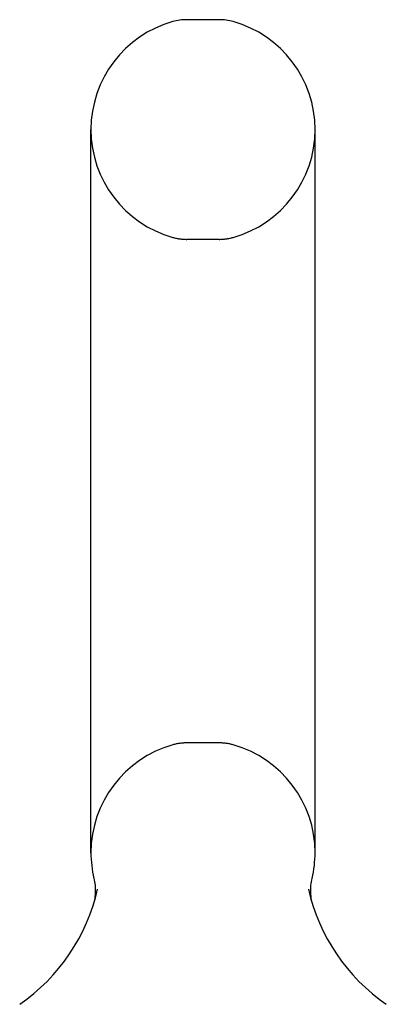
# Model space of a CAD drawing. Header units: inches. Extents: x 0 to 264, y 0 to 171.
# Tile 19 of 21: x 148.81 to 149.81, y 122.41 to 125.1. Entities that reach past the tile are written whole.
import ezdxf

# ---------------------------------------------------------------- set-up
doc = ezdxf.new("R2010")
doc.units = ezdxf.units.IN
doc.header["$LTSCALE"] = 14.508621
doc.header["$MEASUREMENT"] = 0
doc.linetypes.add('HIDDEN', pattern=[0.2, 0.1, -0.1])
doc.layers.get('0').update_dxf_attribs({"linetype": 'CONTINUOUS'})
doc.layers.add('DEFAULT_2', color=8, linetype='HIDDEN')

msp = doc.modelspace()

# ---------------------------------------------------------------- linework, layer by layer
at = {"color": 7, "linetype": 'Continuous'}
for p, q in [((149.3539, 125.0973), (149.2664, 125.0973)), ((149.0042, 122.8223), (149.0042, 124.7973)), ((149.6162, 122.8223), (149.6162, 124.7973)), ((149.6071, 122.7481), (149.6081, 122.7524)), ((149.6043, 122.7233), (149.6045, 122.7283)), ((149.6043, 122.7183), (149.6043, 122.7234)), ((149.6045, 122.7282), (149.6049, 122.7333)), ((149.6049, 122.7332), (149.6055, 122.7383)), ((149.6055, 122.7382), (149.6062, 122.7432)), ((149.6062, 122.7432), (149.6071, 122.7481)), ((149.6044, 122.7133), (149.6043, 122.7184)), ((149.6047, 122.7083), (149.6044, 122.7134)), ((149.6052, 122.7034), (149.6047, 122.7084)), ((149.6058, 122.6985), (149.6052, 122.7035)), ((149.6066, 122.6936), (149.6058, 122.6985)), ((149.0103, 122.6792), (149.0088, 122.6745)), ((149.6085, 122.6851), (149.6075, 122.6894))]:
    msp.add_line(p, q, dxfattribs=at)
for points in [[(149.0123, 122.7524), (149.0132, 122.7481), (149.0141, 122.7433), (149.0148, 122.7383), (149.0154, 122.7334), (149.0158, 122.7284), (149.016, 122.7235), (149.0161, 122.7185), (149.0159, 122.7135), (149.0156, 122.7085), (149.0152, 122.7036), (149.0145, 122.6986), (149.0137, 122.6937), (149.0127, 122.6889), (149.0116, 122.684), (149.0103, 122.6792)], [(149.6075, 122.6894), (149.6066, 122.6936), (149.6058, 122.6985)]]:
    msp.add_lwpolyline(points, dxfattribs=at)
for centre, radius, start, end in [((149.3102, 124.7973), 0.306, 105.6303, 180), ((149.2664, 124.9536), 0.1437, 90, 105.6303), ((149.3539, 124.9536), 0.1437, 74.3697, 90), ((149.3102, 124.7973), 0.306, 0, 74.3697), ((149.3102, 122.8223), 0.306, 180, 193.2053), ((149.3102, 122.8223), 0.306, 346.7947, 360), ((148.5122, 122.8386), 0.523, 304.6624, 347.2389), ((150.1081, 122.8386), 0.523, 192.7611, 235.3376)]:
    msp.add_arc(centre, radius, start, end, dxfattribs=at)
at = {"layer": 'DEFAULT_2', "color": 8, "linetype": 'HIDDEN'}
for p, q in [((149.3539, 124.4973), (149.2664, 124.4973)), ((149.3539, 123.1223), (149.2664, 123.1223))]:
    msp.add_line(p, q, dxfattribs=at)
for centre, radius, start, end in [((149.3102, 124.7973), 0.306, 180, 254.3697), ((149.3102, 124.7973), 0.306, 285.6303, 360), ((149.2664, 124.6411), 0.1437, 254.3697, 270), ((149.3539, 124.6411), 0.1437, 270, 285.6303), ((149.3102, 122.8223), 0.306, 105.6303, 180), ((149.2664, 122.9786), 0.1437, 90, 105.6303), ((149.3539, 122.9786), 0.1437, 74.3697, 90), ((149.3102, 122.8223), 0.306, 0, 74.3697)]:
    msp.add_arc(centre, radius, start, end, dxfattribs=at)

doc.saveas('drawing.dxf')
